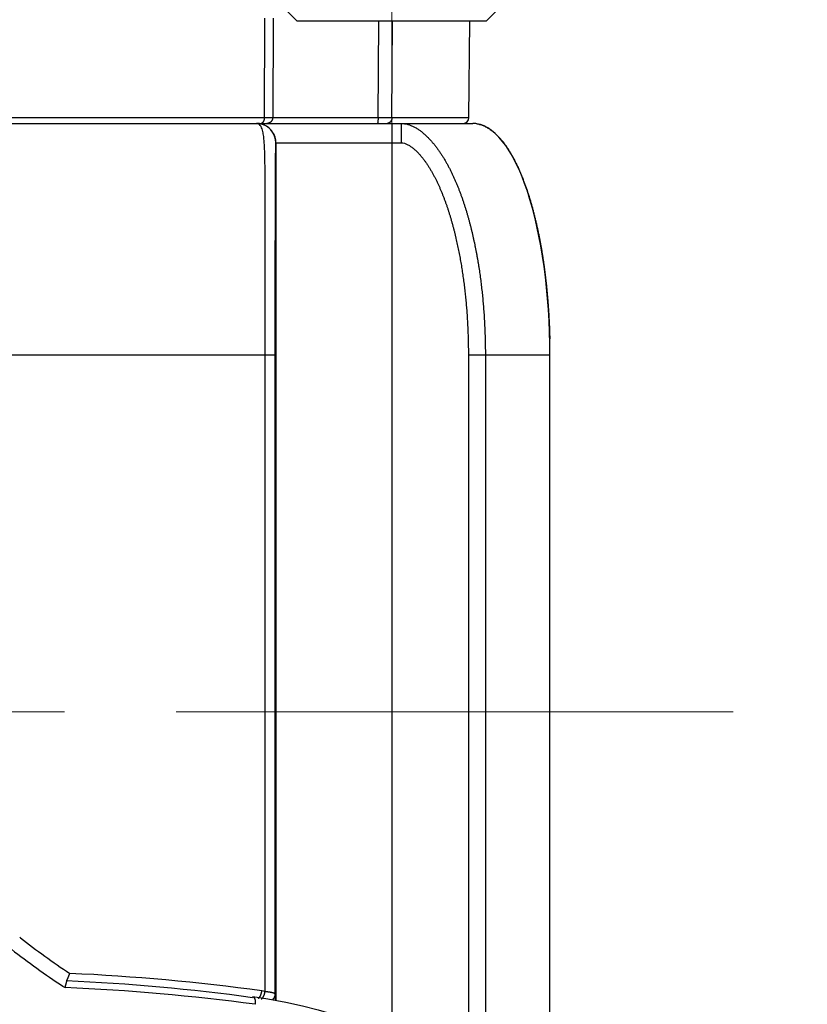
# Model space of a CAD drawing. Header units: millimetres. Extents: x 0 to 1076, y 0 to 742.
# Tile 92 of 127: x 392 to 413, y 373 to 399. Entities that reach past the tile are written whole.
import ezdxf

# ---------------------------------------------------------------- set-up
doc = ezdxf.new("R2010")
doc.units = ezdxf.units.MM
doc.header["$LTSCALE"] = 0.454724
doc.linetypes.add('CENTER', pattern=[50.8, 31.75, -6.35, 6.35, -6.35])
for name, color, linetype in [('NoLayerName_001', 7, 'Continuous'), ('NoLayerName_005', 7, 'Continuous'), ('NoLayerName_007', 7, 'Continuous')]:
    doc.layers.add(name, color=color, linetype=linetype)
doc.styles.get("Standard").update_dxf_attribs({"font": 'txt', "bigfont": 'extfont2'})
doc.dimstyles.get("Standard").update_dxf_attribs({"dimtxt": 2.5, "dimasz": 2.5, "dimexe": 1, "dimexo": 1, "dimtad": 1, "dimdec": 3, "dimzin": 0, "dimdsep": 46, "dimtxsty": 'Standard', "dimcen": 2.5, "dimadec": 3, "dimazin": 0, "dimtfac": 0.75, "dimtdec": 3, "dimtmove": 0, "dimatfit": 3, "dimfxl": 1, "dimarcsym": 0})

# ---------------------------------------------------------------- blocks, each defined once
blk = doc.blocks.new('_OPEN30')
at = {"color": 0, "linetype": 'ByBlock', "lineweight": -2}
for p, q in [((-1, 0.267949), (0, 0)), ((0, 0), (-1, -0.267949)), ((0, 0), (-1, 0))]:
    blk.add_line(p, q, dxfattribs=at)
blk = doc.blocks.new('*D128')
at = {"layer": 'Defpoints', "color": 0}
for p in [(475, 422.9), (314, 418.75), (475, 318.75)]:
    blk.add_point(p, dxfattribs=at)
at = {"layer": 'NoLayerName_001', "color": 0, "linetype": 'Continuous', "lineweight": 13}
for p, q in [((475, 420.4), (475, 316.25)), ((314, 416.25), (314, 316.25)), ((317.75, 318.75), (471.25, 318.75))]:
    blk.add_line(p, q, dxfattribs=at)
at = {"layer": 'NoLayerName_001', "color": 0, "lineweight": 13, "xscale": 3.75, "yscale": 3.75, "zscale": 3.75, "rotation": 180}
blk.add_blockref('_OPEN30', (314, 318.75), dxfattribs=at)
at = {"layer": 'NoLayerName_001', "color": 0, "lineweight": 13, "xscale": 3.75, "yscale": 3.75, "zscale": 3.75}
blk.add_blockref('_OPEN30', (475, 318.75), dxfattribs=at)
at = {"layer": 'NoLayerName_001', "color": 0, "lineweight": 13, "insert": (394.5, 325.717), "char_height": 8.75, "attachment_point": 5}
blk.add_mtext('\\W0.8000;161', dxfattribs=at)
blk = doc.blocks.new('*D129')
at = {"layer": 'Defpoints', "color": 0}
for p in [(475, 422.9), (406, 369.279), (406, 337.5)]:
    blk.add_point(p, dxfattribs=at)
at = {"layer": 'NoLayerName_001', "color": 0, "linetype": 'Continuous', "lineweight": 13}
for p, q in [((475, 420.4), (475, 335)), ((406, 366.779), (406, 335)), ((471.25, 337.5), (409.75, 337.5))]:
    blk.add_line(p, q, dxfattribs=at)
at = {"layer": 'NoLayerName_001', "color": 0, "lineweight": 13, "xscale": 3.75, "yscale": 3.75, "zscale": 3.75, "rotation": 180}
blk.add_blockref('_OPEN30', (406, 337.5), dxfattribs=at)
at = {"layer": 'NoLayerName_001', "color": 0, "lineweight": 13, "xscale": 3.75, "yscale": 3.75, "zscale": 3.75}
blk.add_blockref('_OPEN30', (475, 337.5), dxfattribs=at)
at = {"layer": 'NoLayerName_001', "color": 0, "lineweight": 13, "insert": (440.5, 344.467), "char_height": 8.75, "attachment_point": 5}
blk.add_mtext('\\W0.8000;69', dxfattribs=at)

msp = doc.modelspace()

# ---------------------------------------------------------------- linework, layer by layer
at = {"layer": 'NoLayerName_001', "color": 4, "linetype": 'CENTER', "lineweight": 13}
for p, q in [((401.9, 408.499999), (401.9, 393.499999)), ((410.75, 380.6), (344.657276, 380.6))]:
    msp.add_line(p, q, dxfattribs=at)
at = {"layer": 'NoLayerName_001', "color": 60, "linetype": 'Continuous', "lineweight": 25}
for p, q in [((398.608479, 398.577286), (398.597114, 395.998691)), ((398.8284, 398.579031), (398.816706, 395.999215)), ((401.546369, 395.999215), (401.562802, 398.500001)), ((401.905606, 395.998691), (401.924492, 398.500001)), ((403.90136, 395.998691), (403.923189, 398.500001)), ((398.597114, 395.998691), (385.403011, 395.998691)), ((401.546369, 395.999215), (398.816706, 395.999215)), ((401.905603, 395.998691), (401.546368, 395.999215)), ((403.90136, 395.998691), (401.905606, 395.998691)), ((380.695455, 395.85), (404.000062, 395.85)), ((401.900062, 395.85), (401.900062, 372.11199)), ((402.150925, 395.35), (402.150925, 395.85)), ((398.897708, 395.35), (402.150925, 395.35)), ((398.900177, 395.35), (398.900177, 373.126047)), ((386.843395, 389.85), (398.882492, 389.85)), ((398.618898, 373.35859), (398.618898, 389.85)), ((398.882492, 373.288806), (398.882492, 389.85)), ((403.88661, 389.85), (403.88661, 370.658573)), ((403.88661, 389.85), (406.000062, 389.85)), ((404.326852, 389.85), (404.326852, 369.27566)), ((392.26185, 374.764061), (392.283991, 374.74665))]:
    msp.add_line(p, q, dxfattribs=at)
at = {"layer": 'NoLayerName_001', "color": 4, "linetype": 'Continuous', "lineweight": 25}
for p, q in [((399.449432, 398.500001), (399.149432, 398.800001)), ((404.349432, 398.500001), (404.649432, 398.800001)), ((404.349432, 398.500001), (399.449432, 398.500001))]:
    msp.add_line(p, q, dxfattribs=at)
at = {"layer": 'NoLayerName_001', "color": 60, "linetype": 'Continuous', "lineweight": 25}
msp.add_lwpolyline([(398.299395, 373.221702), (398.692638, 373.163105), (399.154718, 373.080596), (399.588264, 372.987632), (399.995663, 372.884623), (400.378563, 372.771731), (400.738472, 372.649506), (401.077172, 372.517975), (401.395655, 372.377285), (401.696445, 372.227163), (401.977741, 372.068052), (402.239344, 371.900327), (402.479693, 371.724593), (402.696486, 371.540829), (402.823916, 371.415673)], dxfattribs=at)
for centre, radius, start, end in [((403.751366, 396), 0.15, 269.9957863, 359.4999623), ((398.397701, 395.744453), 0.105547, 82.5983494, 89.9855788), ((398.397297, 395.349194), 0.500806, 78.7201421, 89.950798), ((398.399766, 395.349194), 0.500806, 78.7201319, 89.9507978), ((398.397816, 395.350043), 0.499883, 359.9950273, 78.7594022), ((398.399682, 395.347148), 0.502829, 67.5710215, 78.7563755), ((398.400049, 395.349936), 0.500118, 0.0073639, 67.488078), ((403.999572, 395.179928), 0.670073, 80.6890508, 89.9580363), ((388.165128, 389.849825), 17.834934, 0.000561, 1.3472802), ((404.949446, 390.876823), 20.508443, 231.8609013, 236.2569914), ((405.145576, 391.246539), 21.29899, 232.0595586, 236.4563598), ((391.74237, 374.420442), 1.910947, 340.4388301, 341.7904108), ((391.141746, 319.687033), 54.190132, 82.1583544, 87.4447973), ((391.140303, 320.981839), 52.701785, 82.1951818, 87.4577505), ((405.304596, 391.476533), 21.578552, 236.4418919, 236.6322862), ((391.174924, 319.300547), 54.201676, 82.379736, 87.6089751), ((396.171491, 356.361417), 17.172469, 81.8063523, 82.0883456), ((373.74441, 372.490123), 25.150767, 1.4544127, 1.819778)]:
    msp.add_arc(centre, radius, start, end, dxfattribs=at)
for points, knots in [([(398.597114, 395.998691), (398.597089, 395.996932), (398.597063, 395.993414), (398.596874, 395.988138), (398.596594, 395.982865), (398.596206, 395.977597), (398.595712, 395.972335), (398.595111, 395.967083), (398.594401, 395.961843), (398.593581, 395.956617), (398.592649, 395.951407), (398.591605, 395.946216), (398.590447, 395.941045), (398.589174, 395.9359), (398.58778, 395.930785), (398.586258, 395.925707), (398.584605, 395.920673), (398.582813, 395.915691), (398.580877, 395.910767), (398.578792, 395.905908), (398.576552, 395.90112), (398.574151, 395.896412), (398.571584, 395.89179), (398.568847, 395.887267), (398.565931, 395.882859), (398.562829, 395.878585), (398.559536, 395.874462), (398.55604, 395.870511), (398.552309, 395.86677), (398.548313, 395.863276), (398.544028, 395.860077), (398.539463, 395.857218), (398.534657, 395.854747), (398.529657, 395.852715), (398.52451, 395.851207), (398.51927, 395.850177), (398.515728, 395.85011), (398.51397, 395.85)], [0, 0, 0, 0, 0.0052763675, 0.0105549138, 0.0158354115, 0.0211177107, 0.0264017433, 0.0316875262, 0.0369751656, 0.0422648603, 0.0475569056, 0.0528516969, 0.0581497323, 0.063450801, 0.0687527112, 0.0740533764, 0.0793512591, 0.0846454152, 0.08993554, 0.0952220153, 0.1005059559, 0.1057892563, 0.1110745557, 0.1163616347, 0.121646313, 0.1269258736, 0.1321997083, 0.1374698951, 0.1427443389, 0.1480393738, 0.1533801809, 0.1587708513, 0.1641785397, 0.1695733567, 0.1749343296, 0.180252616, 0.1855351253, 0.1855351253, 0.1855351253, 0.1855351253]), ([(398.816702, 395.999215), (398.813043, 395.999158), (398.805724, 395.999031), (398.794745, 395.998929), (398.783766, 395.998865), (398.717888, 395.998734), (398.65567, 395.998742), (398.597112, 395.998691)], [0, 0, 0, 0, 0.0109793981, 0.0219587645, 0.0329383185, 0.0439181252, 0.2195921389, 0.2195921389, 0.2195921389, 0.2195921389]), ([(398.816706, 395.999215), (398.816625, 395.996628), (398.816561, 395.991445), (398.815872, 395.98369), (398.814835, 395.975962), (398.813388, 395.968287), (398.811552, 395.96069), (398.809327, 395.953193), (398.806719, 395.945823), (398.803728, 395.938601), (398.800364, 395.931551), (398.796639, 395.924688), (398.792565, 395.918031), (398.788153, 395.911595), (398.783415, 395.905397), (398.778363, 395.899455), (398.773007, 395.893784), (398.767362, 395.888403), (398.761441, 395.883324), (398.755264, 395.878559), (398.748845, 395.874121), (398.742201, 395.870023), (398.73535, 395.866277), (398.728308, 395.862895), (398.721091, 395.859892), (398.713721, 395.857277), (398.706224, 395.855051), (398.698623, 395.853221), (398.690944, 395.851786), (398.683212, 395.850769), (398.675454, 395.850107), (398.67027, 395.850069), (398.667683, 395.85)], [0, 0, 0, 0, 0.0077623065, 0.015543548, 0.0233399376, 0.0311473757, 0.0389616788, 0.0467788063, 0.0545950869, 0.0624075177, 0.0702154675, 0.0780199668, 0.0858217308, 0.0936212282, 0.1014188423, 0.1092150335, 0.117010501, 0.1248062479, 0.13260303, 0.1404012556, 0.1482012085, 0.1560032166, 0.1638078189, 0.1716159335, 0.1794289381, 0.1872464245, 0.1950651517, 0.202881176, 0.210690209, 0.2184878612, 0.2262698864, 0.2340324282, 0.2340324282, 0.2340324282, 0.2340324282]), ([(401.546369, 395.999215), (401.546366, 395.997948), (401.546364, 395.995416), (401.546345, 395.991617), (401.546316, 395.987819), (401.546276, 395.984021), (401.546225, 395.980224), (401.546162, 395.976426), (401.546088, 395.972629), (401.546002, 395.968831), (401.545904, 395.965034), (401.545794, 395.961236), (401.545672, 395.957438), (401.545537, 395.95364), (401.545389, 395.949842), (401.545228, 395.946044), (401.545055, 395.942245), (401.544868, 395.938446), (401.544667, 395.934647), (401.544451, 395.930848), (401.544219, 395.927051), (401.54397, 395.923255), (401.543703, 395.919462), (401.543418, 395.915671), (401.543113, 395.911883), (401.542789, 395.908098), (401.542442, 395.904318), (401.542074, 395.900543), (401.541683, 395.896772), (401.541268, 395.893007), (401.540826, 395.889245), (401.540349, 395.885486), (401.539825, 395.881724), (401.539244, 395.877956), (401.538598, 395.874183), (401.537879, 395.87042), (401.537099, 395.866689), (401.536231, 395.863033), (401.53537, 395.859405), (401.534503, 395.85709), (401.534104, 395.855916)], [0, 0, 0, 0, 0.0037987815, 0.0075972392, 0.0113954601, 0.0151935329, 0.0189915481, 0.0227895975, 0.026587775, 0.0303861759, 0.0341848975, 0.0379840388, 0.0417837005, 0.0455839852, 0.0493849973, 0.053186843, 0.0569896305, 0.0607933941, 0.0645978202, 0.0684025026, 0.0722070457, 0.0760110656, 0.0798141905, 0.0836160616, 0.0874163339, 0.0912146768, 0.0950107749, 0.098804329, 0.1025950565, 0.1063826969, 0.110168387, 0.1139567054, 0.1177529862, 0.1215628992, 0.1253924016, 0.1292346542, 0.1330572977, 0.1368252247, 0.1405105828, 0.1442292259, 0.1442292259, 0.1442292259, 0.1442292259]), ([(401.905606, 395.998691), (401.905533, 395.99617), (401.905466, 395.991113), (401.904881, 395.983529), (401.904009, 395.975944), (401.902797, 395.96838), (401.901261, 395.960857), (401.899397, 395.953398), (401.897209, 395.946024), (401.894695, 395.938756), (401.891859, 395.931616), (401.888699, 395.924625), (401.885218, 395.917805), (401.881415, 395.911176), (401.877293, 395.904762), (401.872852, 395.898583), (401.868095, 395.892663), (401.863027, 395.887021), (401.857651, 395.881683), (401.851972, 395.876668), (401.845993, 395.872001), (401.839724, 395.867708), (401.833189, 395.863815), (401.82642, 395.860342), (401.819442, 395.857341), (401.81231, 395.854758), (401.807411, 395.85354), (401.804984, 395.85287)], [0, 0, 0, 0, 0.0075649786, 0.0151691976, 0.0228053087, 0.0304659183, 0.0381437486, 0.0458317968, 0.0535234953, 0.0612128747, 0.0688947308, 0.0765647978, 0.0842199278, 0.0918582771, 0.0994794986, 0.1070846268, 0.1146748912, 0.1222528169, 0.1298229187, 0.1373919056, 0.1449688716, 0.1525631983, 0.1601692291, 0.167774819, 0.1753696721, 0.1829461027, 0.190499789, 0.190499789, 0.190499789, 0.190499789]), ([(398.618898, 389.85), (398.62004, 391.265244), (398.625419, 392.747885), (398.621932, 394.275449), (398.621156, 394.432698), (398.620161, 394.56748), (398.618982, 394.679795), (398.617791, 394.769644), (398.616762, 394.837028), (398.615551, 394.904411), (398.614113, 394.971789), (398.612399, 395.03916), (398.610337, 395.106521), (398.607872, 395.173869), (398.604873, 395.241198), (398.601206, 395.308497), (398.596692, 395.375746), (398.590961, 395.442897), (398.58372, 395.509906), (398.574094, 395.576686), (398.561444, 395.64291), (398.543348, 395.708246), (398.516557, 395.769438), (398.476944, 395.828074), (398.431558, 395.839861), (398.411298, 395.84912)], [0, 0, 0, 0, 4.245734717, 4.447915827, 4.582702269, 4.71748758, 4.852272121, 4.919664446, 4.987056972, 5.05444973, 5.121843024, 5.189236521, 5.25662914, 5.324020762, 5.391413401, 5.4588124, 5.526215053, 5.593605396, 5.660983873, 5.728395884, 5.795915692, 5.863331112, 5.93069436, 5.997932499, 6.064761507, 6.064761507, 6.064761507, 6.064761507]), ([(401.534104, 395.855916), (401.533493, 395.854713), (401.532766, 395.852016), (401.530287, 395.850769), (401.529296, 395.85)], [0, 0, 0, 0, 0.004049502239, 0.007812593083, 0.007812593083, 0.007812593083, 0.007812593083]), ([(401.804984, 395.85287), (401.804456, 395.852748), (401.8034, 395.8525), (401.801807, 395.852162), (401.800209, 395.851845), (401.798605, 395.851553), (401.796997, 395.851286), (401.795384, 395.851043), (401.793767, 395.850825), (401.792147, 395.850632), (401.790525, 395.850464), (401.7889, 395.850322), (401.787274, 395.850205), (401.785647, 395.850113), (401.784019, 395.850049), (401.782392, 395.850007), (401.781307, 395.850004), (401.780765, 395.85)], [0, 0, 0, 0, 0.00162663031, 0.00325458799, 0.00488365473, 0.00651361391, 0.00814425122, 0.00977535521, 0.01140671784, 0.0130381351, 0.01466940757, 0.016300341, 0.01793074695, 0.0195604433, 0.02118925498, 0.02281701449, 0.02444356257, 0.02444356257, 0.02444356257, 0.02444356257]), ([(402.150925, 395.85), (402.178965, 395.847918), (402.235479, 395.846588), (402.318247, 395.827524), (402.398339, 395.800296), (402.475002, 395.764591), (402.548328, 395.722764), (402.618592, 395.676021), (402.685836, 395.625101), (402.750286, 395.570721), (402.812084, 395.513363), (402.871402, 395.453453), (402.928419, 395.391335), (402.983216, 395.327224), (403.035907, 395.261343), (403.086602, 395.193902), (403.135423, 395.125111), (403.182481, 395.055138), (403.227841, 394.984082), (403.271584, 394.912035), (403.313794, 394.839085), (403.354554, 394.765321), (403.393943, 394.690819), (403.432009, 394.615632), (403.468807, 394.539816), (403.50439, 394.463422), (403.538813, 394.386502), (403.572129, 394.3091), (403.604373, 394.231249), (403.635582, 394.152979), (403.665794, 394.074319), (403.695049, 393.9953), (403.723383, 393.915947), (403.750821, 393.836281), (403.777389, 393.756322), (403.803115, 393.676087), (403.828023, 393.595597), (403.852148, 393.51487), (403.875479, 393.433911), (403.89815, 393.352763), (403.912557, 393.298472), (403.919849, 393.27135)], [0, 0, 0, 0, 0.08435154, 0.169005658, 0.253510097, 0.337877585, 0.422246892, 0.506559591, 0.590869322, 0.67515656, 0.759437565, 0.843725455, 0.928017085, 1.012336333, 1.096688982, 1.181059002, 1.265410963, 1.349721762, 1.434008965, 1.518287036, 1.602562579, 1.686834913, 1.771102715, 1.855370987, 1.93964211, 2.023914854, 2.108184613, 2.192448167, 2.276708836, 2.360969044, 2.445229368, 2.529488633, 2.613745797, 2.698002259, 2.782258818, 2.866515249, 2.950770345, 3.035023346, 3.119275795, 3.203528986, 3.287783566, 3.287783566, 3.287783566, 3.287783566]), ([(404.107984, 395.841172), (404.138731, 395.833985), (404.201073, 395.82245), (404.289856, 395.78801), (404.374634, 395.74533), (404.454608, 395.6942), (404.530036, 395.636726), (404.601035, 395.573896), (404.667926, 395.506759), (404.731036, 395.436084), (404.79062, 395.362442), (404.847048, 395.286373), (404.900575, 395.208249), (404.95142, 395.128365), (404.999853, 395.047006), (405.046066, 394.964374), (405.09021, 394.880621), (405.132462, 394.795899), (405.172977, 394.710332), (405.211822, 394.623986), (405.249079, 394.536928), (405.284825, 394.44922), (405.319141, 394.360925), (405.352106, 394.272108), (405.383799, 394.18283), (405.414304, 394.093153), (405.443688, 394.003122), (405.47198, 393.912758), (405.499222, 393.822083), (405.52545, 393.731116), (405.550704, 393.639876), (405.575021, 393.548383), (405.59844, 393.456655), (405.621, 393.364714), (405.642739, 393.272576), (405.663691, 393.180259), (405.683868, 393.087771), (405.703294, 392.995123), (405.721955, 392.902318), (405.739977, 392.809384), (405.751303, 392.747299), (405.757052, 392.716272)], [0, 0, 0, 0, 0.094727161, 0.189646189, 0.284432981, 0.379203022, 0.47393147, 0.568667, 0.66339663, 0.758091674, 0.852795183, 0.947482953, 1.042158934, 1.136840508, 1.231512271, 1.326174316, 1.420840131, 1.515507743, 1.610172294, 1.7048449, 1.799534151, 1.894243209, 1.988970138, 2.083708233, 2.178446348, 2.273169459, 2.367870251, 2.462555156, 2.557230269, 2.651900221, 2.746568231, 2.841236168, 2.935904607, 3.030572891, 3.125239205, 3.219902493, 3.314564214, 3.409225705, 3.503887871, 3.5985512, 3.693215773, 3.693215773, 3.693215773, 3.693215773]), ([(398.882492, 389.85), (398.883225, 390.748936), (398.883296, 392.132826), (398.887168, 393.741445), (398.890454, 394.557578), (398.89267, 394.936072), (398.894101, 395.113488), (398.894982, 395.208109), (398.895798, 395.267243), (398.896299, 395.314551), (398.897301, 395.338184), (398.897708, 395.35)], [0, 0, 0, 0, 2.696809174, 4.151666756, 4.825869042, 5.145228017, 5.287165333, 5.358134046, 5.429101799, 5.464588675, 5.500056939, 5.500056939, 5.500056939, 5.500056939]), ([(402.150925, 395.35), (402.177318, 395.345822), (402.231278, 395.342111), (402.30528, 395.308653), (402.374801, 395.268872), (402.440011, 395.22183), (402.501438, 395.170146), (402.559618, 395.11487), (402.614746, 395.056652), (402.66723, 394.996057), (402.717279, 394.933434), (402.765144, 394.869122), (402.810982, 394.803343), (402.854905, 394.736258), (402.897047, 394.668028), (402.937536, 394.59881), (402.976515, 394.528748), (403.014052, 394.457921), (403.050218, 394.386396), (403.085088, 394.314234), (403.118739, 394.241498), (403.151239, 394.168243), (403.182632, 394.094506), (403.212964, 394.020327), (403.242282, 393.945742), (403.270635, 393.870787), (403.298062, 393.795492), (403.324595, 393.719877), (403.350267, 393.643966), (403.375113, 393.56778), (403.399166, 393.491338), (403.422448, 393.414656), (403.444976, 393.337746), (403.466772, 393.26062), (403.487854, 393.183293), (403.508241, 393.105776), (403.527953, 393.028082), (403.547013, 392.950225), (403.565418, 392.872211), (403.58328, 392.794075), (403.594604, 392.741856), (403.600339, 392.715763)], [0, 0, 0, 0, 0.080165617, 0.16039832, 0.240512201, 0.320768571, 0.401071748, 0.481244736, 0.561379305, 0.641514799, 0.721667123, 0.801822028, 0.881979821, 0.96215533, 1.042347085, 1.122538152, 1.202705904, 1.282855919, 1.362998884, 1.443140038, 1.523279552, 1.603416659, 1.683554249, 1.763693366, 1.843832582, 1.923968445, 2.00410085, 2.084232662, 2.1643655, 2.244499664, 2.324634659, 2.404771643, 2.484912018, 2.565056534, 2.645205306, 2.725357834, 2.805513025, 2.885669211, 2.96582417, 3.04597525, 3.126121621, 3.126121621, 3.126121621, 3.126121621]), ([(403.919849, 393.27135), (403.926905, 393.244166), (403.941186, 393.18984), (403.961593, 393.108089), (403.981412, 393.026193), (404.000544, 392.94413), (404.019032, 392.861917), (404.03688, 392.77956), (404.054103, 392.697067), (404.070714, 392.614448), (404.086724, 392.531709), (404.102147, 392.448859), (404.116995, 392.365907), (404.13128, 392.282859), (404.14501, 392.19972), (404.158191, 392.116494), (404.170829, 392.033186), (404.182932, 391.9498), (404.194507, 391.866339), (404.20556, 391.782807), (404.216099, 391.69921), (404.226131, 391.615551), (404.235661, 391.531833), (404.244699, 391.448062), (404.253245, 391.364239), (404.261305, 391.280369), (404.268882, 391.196453), (404.275979, 391.112494), (404.2826, 391.028497), (404.288749, 390.944463), (404.294429, 390.860395), (404.299645, 390.776296), (404.304398, 390.69217), (404.308694, 390.608018), (404.312533, 390.523845), (404.315916, 390.439652), (404.318843, 390.355443), (404.321321, 390.27122), (404.323332, 390.186986), (404.324947, 390.102745), (404.325584, 390.046579), (404.325957, 390.018496)], [0, 0, 0, 0, 0.084255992, 0.16851336, 0.252772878, 0.337035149, 0.421300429, 0.505568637, 0.589839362, 0.674111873, 0.758385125, 0.842657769, 0.926928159, 1.01119511, 1.095459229, 1.179721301, 1.263981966, 1.348241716, 1.432500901, 1.516759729, 1.601018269, 1.685276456, 1.769534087, 1.853791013, 1.938047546, 2.022304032, 2.106560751, 2.190817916, 2.275075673, 2.359334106, 2.44359323, 2.527853, 2.612113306, 2.696373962, 2.780634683, 2.864895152, 2.949155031, 3.033413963, 3.117671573, 3.201927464, 3.286181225, 3.286181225, 3.286181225, 3.286181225]), ([(403.600339, 392.715763), (403.605877, 392.689629), (403.617094, 392.637392), (403.633066, 392.558858), (403.648539, 392.480227), (403.663433, 392.401485), (403.67778, 392.322643), (403.691586, 392.243707), (403.704863, 392.16468), (403.71762, 392.08557), (403.729867, 392.006381), (403.74161, 391.927117), (403.752857, 391.847781), (403.763613, 391.768375), (403.773885, 391.688904), (403.783679, 391.609369), (403.793002, 391.529775), (403.801861, 391.450124), (403.810261, 391.37042), (403.81821, 391.290665), (403.82571, 391.210862), (403.832764, 391.131015), (403.839374, 391.051127), (403.845542, 390.971201), (403.85127, 390.89124), (403.85656, 390.811247), (403.861414, 390.731225), (403.865835, 390.651178), (403.869825, 390.571109), (403.873386, 390.491021), (403.876519, 390.410916), (403.879228, 390.330799), (403.881514, 390.250672), (403.883378, 390.170539), (403.884828, 390.090402), (403.885848, 390.010265), (403.886505, 389.930131), (403.886541, 389.876709), (403.88661, 389.85)], [0, 0, 0, 0, 0.080142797, 0.160282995, 0.240421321, 0.320558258, 0.400694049, 0.480828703, 0.560962, 0.641093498, 0.721223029, 0.801351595, 0.881480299, 0.96161011, 1.041741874, 1.12187631, 1.202014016, 1.282155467, 1.362301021, 1.442450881, 1.522604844, 1.602762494, 1.682923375, 1.76308699, 1.843252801, 1.92342023, 2.003588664, 2.083757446, 2.163925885, 2.244093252, 2.32425878, 2.404421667, 2.484581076, 2.564736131, 2.644885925, 2.725029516, 2.805165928, 2.88529415, 2.88529415, 2.88529415, 2.88529415]), ([(405.757052, 392.716272), (405.76257, 392.685203), (405.773772, 392.623094), (405.789578, 392.529756), (405.804808, 392.436325), (405.81937, 392.342788), (405.833308, 392.24916), (405.846623, 392.155443), (405.859327, 392.061642), (405.871427, 391.967762), (405.882934, 391.873808), (405.893856, 391.779783), (405.904203, 391.685692), (405.913984, 391.59154), (405.923209, 391.49733), (405.931886, 391.403068), (405.940025, 391.308758), (405.947634, 391.214403), (405.954715, 391.120007), (405.961272, 391.025574), (405.967307, 390.931107), (405.972823, 390.836609), (405.977825, 390.742084), (405.982314, 390.647535), (405.986298, 390.552966), (405.98976, 390.458379), (405.992781, 390.363781), (405.994308, 390.300702), (405.995132, 390.269166)], [0, 0, 0, 0, 0.094665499, 0.189331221, 0.283996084, 0.378658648, 0.473318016, 0.567975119, 0.662630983, 0.757286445, 0.851942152, 0.946598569, 1.041255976, 1.13591448, 1.230574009, 1.325234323, 1.419895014, 1.514555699, 1.609216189, 1.703876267, 1.798535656, 1.893194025, 1.987850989, 2.082506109, 2.177158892, 2.271808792, 2.366455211, 2.461097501, 2.461097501, 2.461097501, 2.461097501]), ([(404.325957, 390.018496), (404.326181, 389.990414), (404.326778, 389.93425), (404.326778, 389.878083), (404.326852, 389.85)], [0, 0, 0, 0, 0.0842511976, 0.1684993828, 0.1684993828, 0.1684993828, 0.1684993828]), ([(393.436151, 373.455033), (393.437077, 373.457904), (393.438936, 373.463643), (393.441226, 373.470828), (393.443045, 373.47658), (393.444402, 373.480897), (393.44575, 373.485217), (393.44709, 373.489539), (393.44842, 373.493863), (393.449742, 373.498191), (393.451055, 373.502521), (393.452357, 373.506853), (393.45365, 373.511189), (393.454932, 373.515527), (393.456204, 373.519869), (393.457464, 373.524213), (393.458714, 373.52856), (393.459951, 373.532911), (393.461177, 373.537265), (393.46239, 373.541622), (393.463589, 373.545984), (393.464774, 373.550351), (393.465945, 373.554723), (393.467101, 373.559099), (393.468242, 373.563482), (393.469366, 373.567869), (393.470471, 373.57226), (393.471558, 373.576654), (393.472625, 373.581049), (393.47367, 373.585446), (393.474692, 373.589843), (393.475691, 373.594242), (393.476663, 373.598647), (393.477607, 373.603064), (393.478519, 373.607501), (393.479398, 373.611961), (393.48024, 373.616446), (393.481036, 373.620944), (393.48176, 373.62543), (393.48241, 373.629874), (393.48274, 373.632828), (393.482916, 373.634289)], [0, 0, 0, 0, 0.0090488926, 0.0180984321, 0.0226233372, 0.0271482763, 0.0316732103, 0.0361981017, 0.0407229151, 0.0452476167, 0.0497721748, 0.0542965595, 0.0588207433, 0.0633447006, 0.067868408, 0.0723918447, 0.0769149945, 0.081437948, 0.0859609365, 0.0904842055, 0.0950080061, 0.0995325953, 0.1040582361, 0.1085851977, 0.1131136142, 0.1176426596, 0.1221711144, 0.1266977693, 0.131221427, 0.1357409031, 0.1402550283, 0.144764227, 0.1492734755, 0.1537886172, 0.1583155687, 0.1628603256, 0.1674281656, 0.1720056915, 0.1765609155, 0.1810616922, 0.1854770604, 0.1854770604, 0.1854770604, 0.1854770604]), ([(393.477946, 373.631753), (393.478178, 373.632056), (393.478645, 373.632659), (393.479318, 373.633584), (393.479978, 373.634519), (393.480624, 373.635463), (393.481259, 373.636415), (393.481885, 373.637373), (393.4825, 373.638337), (393.483107, 373.639307), (393.483705, 373.640283), (393.484294, 373.641263), (393.484876, 373.642249), (393.485451, 373.643239), (393.486019, 373.644233), (393.48658, 373.64523), (393.487136, 373.646231), (393.487687, 373.647234), (393.488233, 373.648241), (393.488775, 373.649249), (393.489313, 373.650259), (393.489669, 373.650933), (393.489847, 373.65127)], [0, 0, 0, 0, 0.00114376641, 0.00228768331, 0.00343180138, 0.00457598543, 0.00572005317, 0.00686404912, 0.00800805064, 0.00915211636, 0.01029628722, 0.01144058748, 0.01258502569, 0.01372959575, 0.01487427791, 0.01601903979, 0.01716383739, 0.01830861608, 0.01945331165, 0.02059785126, 0.02174215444, 0.02288613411, 0.02288613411, 0.02288613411, 0.02288613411]), ([(393.482916, 373.634289), (393.483043, 373.63574), (393.483386, 373.638697), (393.483383, 373.643248), (393.48388, 373.648031), (393.482091, 373.65074), (393.481479, 373.652088)], [0, 0, 0, 0, 0.00436782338, 0.00889007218, 0.01377859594, 0.01821680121, 0.01821680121, 0.01821680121, 0.01821680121]), ([(393.489847, 373.65127), (393.490283, 373.652107), (393.491162, 373.653779), (393.492447, 373.656303), (393.493716, 373.658835), (393.494967, 373.661376), (393.496203, 373.663925), (393.497425, 373.66648), (393.498634, 373.669042), (393.499829, 373.67161), (393.501011, 373.674184), (393.502182, 373.676764), (393.503341, 373.679348), (393.50449, 373.681938), (393.505628, 373.684532), (393.506757, 373.68713), (393.507877, 373.689733), (393.508988, 373.692339), (393.510092, 373.694948), (393.511188, 373.69756), (393.512279, 373.700174), (393.513, 373.701919), (393.513361, 373.702791)], [0, 0, 0, 0, 0.00283228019, 0.00566462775, 0.00849706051, 0.01132954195, 0.01416200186, 0.01699444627, 0.01982691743, 0.02265944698, 0.02549205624, 0.02832475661, 0.03115755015, 0.03399042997, 0.03682338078, 0.03965637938, 0.04248939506, 0.04532239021, 0.04815532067, 0.05098813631, 0.05382078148, 0.05665319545, 0.05665319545, 0.05665319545, 0.05665319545]), ([(393.513361, 373.702791), (393.513889, 373.704076), (393.514948, 373.706643), (393.516516, 373.710502), (393.518074, 373.714365), (393.519619, 373.718233), (393.521153, 373.722106), (393.522678, 373.725982), (393.524192, 373.729863), (393.525696, 373.733747), (393.52719, 373.737636), (393.528674, 373.741528), (393.530149, 373.745424), (393.531615, 373.749323), (393.533072, 373.753226), (393.534519, 373.757132), (393.535958, 373.761041), (393.537389, 373.764953), (393.538811, 373.768868), (393.540224, 373.772787), (393.54163, 373.776708), (393.54256, 373.779324), (393.543026, 373.780632)], [0, 0, 0, 0, 0.00416533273, 0.00833067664, 0.01249604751, 0.01666145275, 0.02082689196, 0.02499236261, 0.02915786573, 0.03332340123, 0.03748896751, 0.0416545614, 0.04582017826, 0.04998581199, 0.05415145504, 0.05831709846, 0.06248273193, 0.06664834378, 0.070813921, 0.07497944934, 0.07914491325, 0.08331029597, 0.08331029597, 0.08331029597, 0.08331029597]), ([(398.466922, 373.195819), (398.469064, 373.198141), (398.473455, 373.202689), (398.479393, 373.210095), (398.484966, 373.21779), (398.49013, 373.225801), (398.494929, 373.234069), (398.499384, 373.242558), (398.503522, 373.251228), (398.507367, 373.260037), (398.510946, 373.268949), (398.514286, 373.277931), (398.517388, 373.286973), (398.520256, 373.29607), (398.522894, 373.30522), (398.525305, 373.314417), (398.527494, 373.32366), (398.529464, 373.332944), (398.531222, 373.342266), (398.532763, 373.351623), (398.534123, 373.361009), (398.534833, 373.367291), (398.535213, 373.37043)], [0, 0, 0, 0, 0.0094752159, 0.0189516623, 0.0284473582, 0.0379725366, 0.0475303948, 0.0571178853, 0.0667264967, 0.0763429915, 0.0859500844, 0.0955319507, 0.1050890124, 0.1146254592, 0.124145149, 0.1336516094, 0.1431480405, 0.1526373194, 0.1621220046, 0.1716043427, 0.181086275, 0.1905694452, 0.1905694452, 0.1905694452, 0.1905694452]), ([(398.549017, 373.18365), (398.551197, 373.185958), (398.555665, 373.190476), (398.561716, 373.197853), (398.5674, 373.205528), (398.572672, 373.213528), (398.577576, 373.221792), (398.582133, 373.230285), (398.586368, 373.238965), (398.590306, 373.24779), (398.593974, 373.256721), (398.597397, 373.265726), (398.600578, 373.274794), (398.60352, 373.283921), (398.606226, 373.293102), (398.608701, 373.302334), (398.610949, 373.311613), (398.612975, 373.320935), (398.614783, 373.330297), (398.61637, 373.339696), (398.617771, 373.349125), (398.618505, 373.355437), (398.618897, 373.35859)], [0, 0, 0, 0, 0.0095233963, 0.0190481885, 0.0285927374, 0.0381674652, 0.0477756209, 0.0574140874, 0.0670741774, 0.076742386, 0.0864010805, 0.0960340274, 0.1056415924, 0.1152280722, 0.1247974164, 0.1343532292, 0.143898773, 0.1534369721, 0.1629704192, 0.1725013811, 0.1820318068, 0.1915633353, 0.1915633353, 0.1915633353, 0.1915633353]), ([(398.618898, 373.35859), (398.621215, 373.358384), (398.625849, 373.357976), (398.632799, 373.357335), (398.639746, 373.356676), (398.646692, 373.355994), (398.653635, 373.355289), (398.660575, 373.354559), (398.667513, 373.353803), (398.674449, 373.353021), (398.681381, 373.35221), (398.68831, 373.351371), (398.695235, 373.350501), (398.702157, 373.349599), (398.709076, 373.348665), (398.71599, 373.347697), (398.7229, 373.346695), (398.729806, 373.345656), (398.736706, 373.34458), (398.7436, 373.343463), (398.750485, 373.342304), (398.757359, 373.3411), (398.764221, 373.339848), (398.77107, 373.338545), (398.777904, 373.33719), (398.784725, 373.335773), (398.791534, 373.334286), (398.798335, 373.332718), (398.805131, 373.331059), (398.811921, 373.329301), (398.818694, 373.327437), (398.825426, 373.32546), (398.832084, 373.323369), (398.838635, 373.321155), (398.845082, 373.318813), (398.851461, 373.316246), (398.857858, 373.31331), (398.864287, 373.309841), (398.870763, 373.306005), (398.874485, 373.302547), (398.87641, 373.30094)], [0, 0, 0, 0, 0.0069787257, 0.0139574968, 0.0209362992, 0.0279151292, 0.0348939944, 0.0418729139, 0.0488519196, 0.0558310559, 0.0628103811, 0.0697899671, 0.0767699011, 0.083750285, 0.090731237, 0.0977128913, 0.1046953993, 0.1116789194, 0.1186630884, 0.1256467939, 0.1326289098, 0.1396083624, 0.146584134, 0.1535552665, 0.1605213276, 0.1674857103, 0.1744538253, 0.1814313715, 0.1884243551, 0.1954390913, 0.2024726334, 0.2094982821, 0.2164862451, 0.2234075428, 0.2302400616, 0.2370604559, 0.2440329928, 0.2513367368, 0.2589894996, 0.2665132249, 0.2665132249, 0.2665132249, 0.2665132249]), ([(398.810833, 373.14107), (398.812977, 373.142884), (398.817328, 373.146449), (398.823511, 373.152207), (398.829481, 373.158204), (398.835189, 373.164472), (398.840632, 373.170987), (398.845793, 373.177737), (398.850661, 373.184711), (398.855222, 373.191895), (398.859463, 373.199276), (398.863371, 373.206842), (398.866932, 373.21458), (398.87014, 373.22247), (398.872992, 373.230493), (398.875482, 373.238632), (398.877606, 373.246865), (398.879358, 373.255176), (398.880737, 373.263543), (398.881722, 373.271949), (398.88237, 373.280373), (398.882419, 373.285998), (398.882492, 373.288806)], [0, 0, 0, 0, 0.0084255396, 0.0168703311, 0.0253318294, 0.033807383, 0.0422943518, 0.0507902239, 0.0592927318, 0.0677999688, 0.0763105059, 0.0848235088, 0.0933385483, 0.1018540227, 0.1103675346, 0.1188763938, 0.1273777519, 0.1358687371, 0.1443465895, 0.1528087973, 0.1612532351, 0.1696783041, 0.1696783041, 0.1696783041, 0.1696783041]), ([(398.87641, 373.30094), (398.877821, 373.299064), (398.881358, 373.295768), (398.881876, 373.290974), (398.882492, 373.288806)], [0, 0, 0, 0, 0.00704321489, 0.01380631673, 0.01380631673, 0.01380631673, 0.01380631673]), ([(398.299389, 373.221661), (398.301453, 373.221195), (398.305669, 373.220503), (398.311617, 373.217978), (398.317263, 373.214769), (398.322523, 373.210852), (398.327354, 373.206425), (398.33171, 373.201602), (398.335581, 373.196477), (398.33902, 373.191122), (398.342104, 373.185579), (398.344917, 373.179892), (398.347488, 373.174081), (398.349831, 373.168164), (398.35196, 373.162164), (398.353892, 373.156097), (398.355637, 373.149978), (398.357203, 373.143811), (398.358598, 373.137603), (398.359831, 373.131359), (398.36091, 373.125083), (398.361844, 373.118781), (398.362641, 373.112457), (398.363309, 373.106118), (398.363858, 373.099767), (398.364297, 373.093409), (398.36463, 373.087048), (398.364858, 373.080685), (398.364983, 373.074321), (398.365006, 373.067958), (398.364929, 373.061598), (398.364754, 373.05524), (398.364482, 373.048888), (398.364115, 373.042541), (398.363652, 373.036202), (398.363107, 373.029871), (398.362656, 373.025659), (398.362441, 373.023552)], [0, 0, 0, 0, 0.0063483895, 0.0127554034, 0.0192495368, 0.025809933, 0.0323800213, 0.0388799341, 0.0452786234, 0.0516251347, 0.0579580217, 0.0642989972, 0.0706525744, 0.0770161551, 0.0833845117, 0.0897505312, 0.0961123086, 0.1024727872, 0.1088342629, 0.1151982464, 0.1215655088, 0.1279361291, 0.1343095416, 0.1406845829, 0.1470595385, 0.1534322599, 0.1598017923, 0.1661685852, 0.1725330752, 0.1788956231, 0.1852565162, 0.1916159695, 0.1979741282, 0.204331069, 0.2106868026, 0.2170412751, 0.2233943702, 0.2233943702, 0.2233943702, 0.2233943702]), ([(398.438363, 373.175683), (398.438903, 373.175908), (398.439988, 373.176346), (398.441586, 373.177074), (398.443165, 373.177841), (398.444724, 373.178651), (398.446263, 373.1795), (398.44778, 373.180385), (398.449278, 373.181307), (398.450755, 373.182262), (398.452212, 373.18325), (398.453648, 373.184268), (398.455065, 373.185316), (398.456461, 373.186392), (398.457838, 373.187494), (398.459194, 373.188621), (398.460531, 373.189771), (398.461849, 373.190942), (398.463147, 373.192134), (398.464425, 373.193345), (398.465686, 373.194571), (398.466509, 373.195405), (398.466922, 373.195819)], [0, 0, 0, 0, 0.0017546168, 0.00350973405, 0.00526552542, 0.00702195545, 0.00877880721, 0.01053606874, 0.0122940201, 0.01405286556, 0.01581271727, 0.01757359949, 0.01933545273, 0.02109813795, 0.02286144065, 0.02462507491, 0.02638868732, 0.02815186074, 0.02991411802, 0.03167492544, 0.03343369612, 0.0351897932, 0.0351897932, 0.0351897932, 0.0351897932]), ([(398.520852, 373.164091), (398.521382, 373.164312), (398.522445, 373.164744), (398.524013, 373.165457), (398.525564, 373.166207), (398.527095, 373.166997), (398.528607, 373.167824), (398.5301, 373.168686), (398.531573, 373.169582), (398.533028, 373.17051), (398.534464, 373.171469), (398.53588, 373.172457), (398.537278, 373.173473), (398.538657, 373.174516), (398.540017, 373.175584), (398.541359, 373.176676), (398.542682, 373.17779), (398.543986, 373.178925), (398.545272, 373.180079), (398.546539, 373.181252), (398.54779, 373.18244), (398.548607, 373.183248), (398.549017, 373.18365)], [0, 0, 0, 0, 0.00172129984, 0.00344303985, 0.00516538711, 0.00688833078, 0.00861170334, 0.01033549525, 0.012059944, 0.0137852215, 0.01551141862, 0.01723854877, 0.01896655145, 0.02069529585, 0.02242458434, 0.02415415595, 0.02588368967, 0.02761280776, 0.02934107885, 0.031068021, 0.03279310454, 0.03451575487, 0.03451575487, 0.03451575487, 0.03451575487])]:
    msp.add_open_spline(points, degree=3, knots=knots, dxfattribs=at)
at = {"layer": 'NoLayerName_005', "color": 60, "linetype": 'Continuous', "lineweight": 25}
msp.add_line((406.000062, 369.279408), (406.000062, 389.85), dxfattribs=at)
at = {"layer": 'NoLayerName_007', "color": 60, "linetype": 'Continuous', "lineweight": 25}
msp.add_ellipse((404.000062, 389.85), major_axis=(0, -6), ratio=0.333333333, start_param=1.570796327, end_param=3.141592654, dxfattribs=at)

# ---------------------------------------------------------------- dimensions: what is measured, and where the dimension line sits
at = {"layer": 'NoLayerName_001', "color": 3, "linetype": 'Continuous', "lineweight": 13}
dim = msp.add_linear_dim(base=(475, 318.75), p1=(314, 418.75), p2=(475, 422.9), text='\\W0.8000;<>', dimstyle='Standard', override={"dimtxt": 8.75, "dimasz": 3.75, "dimexe": 2.5, "dimexo": 2.5, "dimgap": 2.5, "dimzin": 8, "dimblk": 'OPEN30', "dimclrd": 0, "dimclre": 0, "dimclrt": 0, "dimtp": 0, "dimtm": 0, "dimlwd": 13, "dimlwe": 13}, dxfattribs=at)
dim.commit()
dim.dimension.update_dxf_attribs({"geometry": '*D128', "text_midpoint": (394.5, 318.75), "dimtype": 160})
dim = msp.add_linear_dim(base=(406.000062, 337.5), p1=(475, 422.9), p2=(406.000062, 369.279408), angle=180, text='\\W0.8000;<>', dimstyle='Standard', override={"dimtxt": 8.75, "dimasz": 3.75, "dimexe": 2.5, "dimexo": 2.5, "dimgap": 2.5, "dimzin": 8, "dimblk": 'OPEN30', "dimclrd": 0, "dimclre": 0, "dimclrt": 0, "dimtp": 0, "dimtm": 0, "dimlwd": 13, "dimlwe": 13}, dxfattribs=at)
dim.commit()
dim.dimension.update_dxf_attribs({"geometry": '*D129', "text_midpoint": (440.500031, 337.5), "dimtype": 160})

doc.saveas('drawing.dxf')
